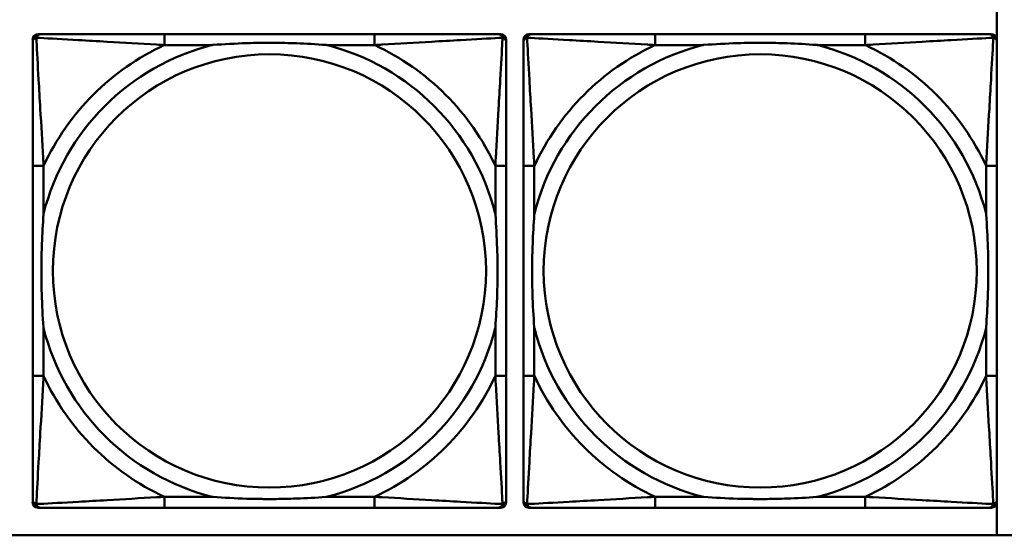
# Model space of a CAD drawing. Header units: inches. Extents: x 9.4 to 55.3, y 0.3 to 33.1.
# Tile 87 of 173: x 24.644 to 26.068, y 12.141 to 12.887. Entities that reach past the tile are written whole.
import ezdxf

# ---------------------------------------------------------------- set-up
doc = ezdxf.new("R2010")
doc.units = ezdxf.units.IN
doc.header["$MEASUREMENT"] = 0
doc.layers.add('Visible Edges(ANSI)', color=7, linetype='Continuous', lineweight=50)
doc.layers.add('Visible Tangent Edges(ANSI)', color=7, linetype='Continuous', lineweight=50)

msp = doc.modelspace()

# ---------------------------------------------------------------- linework, layer by layer
at = {"layer": 'Visible Edges(ANSI)'}
for p, q in [((26.0575, 12.9057), (26.0575, 12.8595)), ((24.6704, 12.8659), (24.6744, 12.8659)), ((25.157, 12.8659), (24.8531, 12.8659)), ((25.3358, 12.8659), (25.3397, 12.8659)), ((25.3804, 12.8659), (25.3844, 12.8659)), ((25.867, 12.8659), (25.5631, 12.8659)), ((26.0458, 12.8659), (26.0497, 12.8659)), ((24.6626, 12.1887), (24.6626, 12.858)), ((25.3476, 12.858), (25.3476, 12.8541)), ((25.3726, 12.1887), (25.3726, 12.858)), ((26.0576, 12.858), (26.0576, 12.8541)), ((24.6626, 12.6753), (24.6626, 12.3714)), ((25.3476, 12.3714), (25.3476, 12.6753)), ((25.3726, 12.6753), (25.3726, 12.3714)), ((26.0576, 12.3714), (26.0576, 12.6753)), ((25.3397, 12.1808), (24.6704, 12.1808)), ((24.8531, 12.1808), (25.157, 12.1808)), ((25.3476, 12.1927), (25.3476, 12.1887)), ((26.0497, 12.1808), (25.3804, 12.1808)), ((25.5631, 12.1808), (25.867, 12.1808)), ((26.0575, 12.1872), (26.0575, 12.141)), ((26.0576, 12.1927), (26.0576, 12.1887)), ((31.7766, 12.141), (14.6826, 12.141))]:
    msp.add_line(p, q, dxfattribs=at)
for centre, radius, start, end in [((24.6704, 12.858), 0.00787, 90, 180), ((24.6744, 12.8541), 0.0118, 90, 180), ((25.3358, 12.8541), 0.0118, 0, 90), ((25.3397, 12.858), 0.00787, 0, 90), ((25.3804, 12.858), 0.00787, 90, 180), ((25.3844, 12.8541), 0.0118, 90, 180), ((26.0458, 12.8541), 0.0118, 0, 90), ((26.0497, 12.858), 0.00787, 0, 90), ((24.6744, 12.1927), 0.0118, 180, 270), ((24.6704, 12.1887), 0.00787, 180, 270), ((25.3358, 12.1927), 0.0118, 270, 360), ((25.3397, 12.1887), 0.00787, 270, 0), ((25.3844, 12.1927), 0.0118, 180, 270), ((25.3804, 12.1887), 0.00787, 180, 270), ((26.0458, 12.1927), 0.0118, 270, 360), ((26.0497, 12.1887), 0.00787, 270, 0)]:
    msp.add_arc(centre, radius, start, end, dxfattribs=at)
for points, knots in [([(24.8531, 12.8659), (24.8495, 12.8659), (24.846, 12.8659), (24.8424, 12.8659), (24.8092, 12.8659), (24.7755, 12.8659), (24.7446, 12.8659), (24.7176, 12.8659), (24.6921, 12.8659), (24.6787, 12.8659), (24.677, 12.8659), (24.6756, 12.8659), (24.6744, 12.8659)], [0, 0, 0, 0, 0.0272471, 0.0272471, 0.0272471, 0.2790553, 0.2790553, 0.2790553, 0.4988354, 0.4988354, 0.4988354, 0.5252205, 0.5252205, 0.5252205, 0.5252205]), ([(25.3358, 12.8659), (25.3209, 12.8659), (25.2793, 12.8659), (25.2387, 12.8659), (25.2121, 12.8659), (25.1843, 12.8659), (25.157, 12.8659)], [-0.5252205, -0.5252205, -0.5252205, -0.5252205, -0.20743, -0.20743, -0.20743, 0, 0, 0, 0]), ([(25.5631, 12.8659), (25.5595, 12.8659), (25.556, 12.8659), (25.5524, 12.8659), (25.5192, 12.8659), (25.4855, 12.8659), (25.4546, 12.8659), (25.4276, 12.8659), (25.4021, 12.8659), (25.3887, 12.8659), (25.387, 12.8659), (25.3856, 12.8659), (25.3844, 12.8659)], [0, 0, 0, 0, 0.0272471, 0.0272471, 0.0272471, 0.2790553, 0.2790553, 0.2790553, 0.4988354, 0.4988354, 0.4988354, 0.5252205, 0.5252205, 0.5252205, 0.5252205]), ([(26.0458, 12.8659), (26.0309, 12.8659), (25.9893, 12.8659), (25.9487, 12.8659), (25.9221, 12.8659), (25.8943, 12.8659), (25.867, 12.8659)], [-0.5252205, -0.5252205, -0.5252205, -0.5252205, -0.20743, -0.20743, -0.20743, 0, 0, 0, 0]), ([(24.6626, 12.8541), (24.6626, 12.8392), (24.6626, 12.7976), (24.6626, 12.7569), (24.6626, 12.7304), (24.6626, 12.7025), (24.6626, 12.6753)], [-0.5252205, -0.5252205, -0.5252205, -0.5252205, -0.20743, -0.20743, -0.20743, 0, 0, 0, 0]), ([(24.9223, 12.8501), (24.9228, 12.8502), (24.9232, 12.8502), (24.9397, 12.8514), (24.9558, 12.8523), (24.9787, 12.853), (24.9854, 12.8532), (24.9946, 12.8533), (24.9971, 12.8533), (25.0012, 12.8533), (25.0028, 12.8533), (25.0059, 12.8533), (25.0074, 12.8533), (25.011, 12.8533), (25.013, 12.8533), (25.0192, 12.8532), (25.0233, 12.8532), (25.0331, 12.853), (25.0387, 12.8528), (25.0584, 12.8521), (25.0725, 12.8513), (25.087, 12.8502), (25.0874, 12.8502), (25.0878, 12.8501)], [-0.416114, -0.416114, -0.416114, -0.416114, -0.4127691, -0.4127691, -0.2896446, -0.2896446, -0.2388934, -0.2388934, -0.2201881, -0.2201881, -0.2080204, -0.2080204, -0.196499, -0.196499, -0.1809939, -0.1809939, -0.149741, -0.149741, -0.1073162, -0.1073162, 0, 0, 0.0033356, 0.0033356, 0.0033356, 0.0033356]), ([(25.3476, 12.6753), (25.3476, 12.6789), (25.3476, 12.6825), (25.3476, 12.6861), (25.3476, 12.7193), (25.3476, 12.753), (25.3476, 12.7839), (25.3476, 12.8108), (25.3476, 12.8364), (25.3476, 12.8498), (25.3476, 12.8514), (25.3476, 12.8528), (25.3476, 12.8541)], [0, 0, 0, 0, 0.0272471, 0.0272471, 0.0272471, 0.2790553, 0.2790553, 0.2790553, 0.4988354, 0.4988354, 0.4988354, 0.5252205, 0.5252205, 0.5252205, 0.5252205]), ([(25.3726, 12.8541), (25.3726, 12.8392), (25.3726, 12.7976), (25.3726, 12.7569), (25.3726, 12.7304), (25.3726, 12.7025), (25.3726, 12.6753)], [-0.5252205, -0.5252205, -0.5252205, -0.5252205, -0.20743, -0.20743, -0.20743, 0, 0, 0, 0]), ([(25.6323, 12.8501), (25.6328, 12.8502), (25.6332, 12.8502), (25.6497, 12.8514), (25.6658, 12.8523), (25.6887, 12.853), (25.6954, 12.8532), (25.7046, 12.8533), (25.7071, 12.8533), (25.7112, 12.8533), (25.7128, 12.8533), (25.7159, 12.8533), (25.7174, 12.8533), (25.721, 12.8533), (25.723, 12.8533), (25.7292, 12.8532), (25.7333, 12.8532), (25.7431, 12.853), (25.7487, 12.8528), (25.7684, 12.8521), (25.7825, 12.8513), (25.797, 12.8502), (25.7974, 12.8502), (25.7978, 12.8501)], [-0.416114, -0.416114, -0.416114, -0.416114, -0.4127691, -0.4127691, -0.2896446, -0.2896446, -0.2388934, -0.2388934, -0.2201881, -0.2201881, -0.2080204, -0.2080204, -0.196499, -0.196499, -0.1809939, -0.1809939, -0.149741, -0.149741, -0.1073162, -0.1073162, 0, 0, 0.0033356, 0.0033356, 0.0033356, 0.0033356]), ([(26.0576, 12.6753), (26.0576, 12.6789), (26.0576, 12.6825), (26.0576, 12.6861), (26.0576, 12.7193), (26.0576, 12.753), (26.0576, 12.7839), (26.0576, 12.8108), (26.0576, 12.8364), (26.0576, 12.8498), (26.0576, 12.8514), (26.0576, 12.8528), (26.0576, 12.8541)], [0, 0, 0, 0, 0.0272471, 0.0272471, 0.0272471, 0.2790553, 0.2790553, 0.2790553, 0.4988354, 0.4988354, 0.4988354, 0.5252205, 0.5252205, 0.5252205, 0.5252205]), ([(24.6783, 12.4406), (24.6783, 12.4411), (24.6783, 12.4415), (24.677, 12.458), (24.6761, 12.4741), (24.6754, 12.497), (24.6753, 12.5037), (24.6752, 12.5129), (24.6752, 12.5154), (24.6751, 12.5194), (24.6751, 12.521), (24.6751, 12.5242), (24.6751, 12.5257), (24.6752, 12.5293), (24.6752, 12.5313), (24.6752, 12.5375), (24.6753, 12.5416), (24.6755, 12.5514), (24.6757, 12.557), (24.6764, 12.5767), (24.6772, 12.5908), (24.6783, 12.6052), (24.6783, 12.6057), (24.6783, 12.6061)], [-0.416114, -0.416114, -0.416114, -0.416114, -0.4127691, -0.4127691, -0.2896446, -0.2896446, -0.2388934, -0.2388934, -0.2201881, -0.2201881, -0.2080204, -0.2080204, -0.196499, -0.196499, -0.1809939, -0.1809939, -0.149741, -0.149741, -0.1073162, -0.1073162, 0, 0, 0.0033356, 0.0033356, 0.0033356, 0.0033356]), ([(25.3319, 12.6061), (25.3319, 12.6057), (25.3319, 12.6052), (25.3332, 12.5887), (25.334, 12.5727), (25.3347, 12.5497), (25.3349, 12.543), (25.335, 12.5338), (25.335, 12.5314), (25.335, 12.5273), (25.335, 12.5257), (25.335, 12.5226), (25.335, 12.521), (25.335, 12.5175), (25.335, 12.5154), (25.3349, 12.5092), (25.3349, 12.5051), (25.3347, 12.4954), (25.3345, 12.4898), (25.3338, 12.47), (25.333, 12.456), (25.3319, 12.4415), (25.3319, 12.4411), (25.3319, 12.4406)], [-0.416114, -0.416114, -0.416114, -0.416114, -0.4127691, -0.4127691, -0.2896446, -0.2896446, -0.2388934, -0.2388934, -0.2201881, -0.2201881, -0.2080204, -0.2080204, -0.196499, -0.196499, -0.1809939, -0.1809939, -0.149741, -0.149741, -0.1073162, -0.1073162, 0, 0, 0.0033356, 0.0033356, 0.0033356, 0.0033356]), ([(25.3883, 12.4406), (25.3883, 12.4411), (25.3883, 12.4415), (25.387, 12.458), (25.3861, 12.4741), (25.3854, 12.497), (25.3853, 12.5037), (25.3852, 12.5129), (25.3852, 12.5154), (25.3851, 12.5194), (25.3851, 12.521), (25.3851, 12.5242), (25.3851, 12.5257), (25.3852, 12.5293), (25.3852, 12.5313), (25.3852, 12.5375), (25.3853, 12.5416), (25.3855, 12.5514), (25.3857, 12.557), (25.3864, 12.5767), (25.3872, 12.5908), (25.3883, 12.6052), (25.3883, 12.6057), (25.3883, 12.6061)], [-0.416114, -0.416114, -0.416114, -0.416114, -0.4127691, -0.4127691, -0.2896446, -0.2896446, -0.2388934, -0.2388934, -0.2201881, -0.2201881, -0.2080204, -0.2080204, -0.196499, -0.196499, -0.1809939, -0.1809939, -0.149741, -0.149741, -0.1073162, -0.1073162, 0, 0, 0.0033356, 0.0033356, 0.0033356, 0.0033356]), ([(26.0419, 12.6061), (26.0419, 12.6057), (26.0419, 12.6052), (26.0432, 12.5887), (26.044, 12.5727), (26.0447, 12.5497), (26.0449, 12.543), (26.045, 12.5338), (26.045, 12.5314), (26.045, 12.5273), (26.045, 12.5257), (26.045, 12.5226), (26.045, 12.521), (26.045, 12.5175), (26.045, 12.5154), (26.0449, 12.5092), (26.0449, 12.5051), (26.0447, 12.4954), (26.0445, 12.4898), (26.0438, 12.47), (26.043, 12.456), (26.0419, 12.4415), (26.0419, 12.4411), (26.0419, 12.4406)], [-0.416114, -0.416114, -0.416114, -0.416114, -0.4127691, -0.4127691, -0.2896446, -0.2896446, -0.2388934, -0.2388934, -0.2201881, -0.2201881, -0.2080204, -0.2080204, -0.196499, -0.196499, -0.1809939, -0.1809939, -0.149741, -0.149741, -0.1073162, -0.1073162, 0, 0, 0.0033356, 0.0033356, 0.0033356, 0.0033356]), ([(24.6626, 12.3714), (24.6626, 12.3442), (24.6626, 12.3163), (24.6626, 12.2898), (24.6626, 12.2491), (24.6626, 12.2075), (24.6626, 12.1927)], [3.9382945, 3.9382945, 3.9382945, 3.9382945, 4.1457245, 4.1457245, 4.1457245, 4.463515, 4.463515, 4.463515, 4.463515]), ([(25.3476, 12.1927), (25.3476, 12.2075), (25.3476, 12.2491), (25.3476, 12.2898), (25.3476, 12.3163), (25.3476, 12.3442), (25.3476, 12.3714)], [-0.5252205, -0.5252205, -0.5252205, -0.5252205, -0.20743, -0.20743, -0.20743, 0, 0, 0, 0]), ([(25.3726, 12.3714), (25.3726, 12.3442), (25.3726, 12.3163), (25.3726, 12.2898), (25.3726, 12.2491), (25.3726, 12.2075), (25.3726, 12.1927)], [3.9382945, 3.9382945, 3.9382945, 3.9382945, 4.1457245, 4.1457245, 4.1457245, 4.463515, 4.463515, 4.463515, 4.463515]), ([(26.0576, 12.1927), (26.0576, 12.2075), (26.0576, 12.2491), (26.0576, 12.2898), (26.0576, 12.3163), (26.0576, 12.3442), (26.0576, 12.3714)], [-0.5252205, -0.5252205, -0.5252205, -0.5252205, -0.20743, -0.20743, -0.20743, 0, 0, 0, 0]), ([(25.0878, 12.1966), (25.0874, 12.1966), (25.087, 12.1965), (25.0725, 12.1954), (25.0584, 12.1946), (25.0387, 12.1939), (25.0331, 12.1938), (25.0233, 12.1936), (25.0192, 12.1935), (25.013, 12.1934), (25.011, 12.1934), (25.0074, 12.1934), (25.0059, 12.1934), (25.0028, 12.1934), (25.0012, 12.1934), (24.9971, 12.1934), (24.9946, 12.1935), (24.9854, 12.1936), (24.9787, 12.1937), (24.9558, 12.1944), (24.9397, 12.1953), (24.9232, 12.1965), (24.9228, 12.1966), (24.9223, 12.1966)], [-0.4149464, -0.4149464, -0.4149464, -0.4149464, -0.41162, -0.41162, -0.3046026, -0.3046026, -0.2622958, -0.2622958, -0.23113, -0.23113, -0.215668, -0.215668, -0.2041787, -0.2041787, -0.1920448, -0.1920448, -0.1733916, -0.1733916, -0.1227817, -0.1227817, 0, 0, 0.0033356, 0.0033356, 0.0033356, 0.0033356]), ([(25.7978, 12.1966), (25.7974, 12.1966), (25.797, 12.1965), (25.7825, 12.1954), (25.7684, 12.1946), (25.7487, 12.1939), (25.7431, 12.1938), (25.7333, 12.1936), (25.7292, 12.1935), (25.723, 12.1934), (25.721, 12.1934), (25.7174, 12.1934), (25.7159, 12.1934), (25.7128, 12.1934), (25.7112, 12.1934), (25.7071, 12.1934), (25.7046, 12.1935), (25.6954, 12.1936), (25.6887, 12.1937), (25.6658, 12.1944), (25.6497, 12.1953), (25.6332, 12.1965), (25.6328, 12.1966), (25.6323, 12.1966)], [-0.4149464, -0.4149464, -0.4149464, -0.4149464, -0.41162, -0.41162, -0.3046026, -0.3046026, -0.2622958, -0.2622958, -0.23113, -0.23113, -0.215668, -0.215668, -0.2041787, -0.2041787, -0.1920448, -0.1920448, -0.1733916, -0.1733916, -0.1227817, -0.1227817, 0, 0, 0.0033356, 0.0033356, 0.0033356, 0.0033356]), ([(24.6744, 12.1808), (24.6893, 12.1808), (24.7309, 12.1808), (24.7715, 12.1808), (24.798, 12.1808), (24.8259, 12.1808), (24.8531, 12.1808)], [-0.5252205, -0.5252205, -0.5252205, -0.5252205, -0.20743, -0.20743, -0.20743, 0, 0, 0, 0]), ([(25.157, 12.1808), (25.1843, 12.1808), (25.2121, 12.1808), (25.2387, 12.1808), (25.2793, 12.1808), (25.3209, 12.1808), (25.3358, 12.1808)], [3.9382945, 3.9382945, 3.9382945, 3.9382945, 4.1457245, 4.1457245, 4.1457245, 4.463515, 4.463515, 4.463515, 4.463515]), ([(25.3844, 12.1808), (25.3993, 12.1808), (25.4409, 12.1808), (25.4815, 12.1808), (25.508, 12.1808), (25.5359, 12.1808), (25.5631, 12.1808)], [-0.5252205, -0.5252205, -0.5252205, -0.5252205, -0.20743, -0.20743, -0.20743, 0, 0, 0, 0]), ([(25.867, 12.1808), (25.8943, 12.1808), (25.9221, 12.1808), (25.9487, 12.1808), (25.9893, 12.1808), (26.0309, 12.1808), (26.0458, 12.1808)], [3.9382945, 3.9382945, 3.9382945, 3.9382945, 4.1457245, 4.1457245, 4.1457245, 4.463515, 4.463515, 4.463515, 4.463515])]:
    msp.add_open_spline(points, degree=3, knots=knots, dxfattribs=at)
at = {"layer": 'Visible Tangent Edges(ANSI)'}
for p, q in [((24.8531, 12.8659), (24.8531, 12.8501)), ((25.157, 12.8659), (25.157, 12.8501)), ((25.5631, 12.8659), (25.5631, 12.8501)), ((25.867, 12.8659), (25.867, 12.8501)), ((24.8531, 12.8501), (24.9223, 12.8501)), ((25.0878, 12.8501), (25.157, 12.8501)), ((25.5631, 12.8501), (25.6323, 12.8501)), ((25.7978, 12.8501), (25.867, 12.8501)), ((24.6783, 12.6753), (24.6626, 12.6753)), ((24.6783, 12.6061), (24.6783, 12.6753)), ((25.3476, 12.6753), (25.3319, 12.6753)), ((25.3319, 12.6753), (25.3319, 12.6061)), ((25.3883, 12.6753), (25.3726, 12.6753)), ((25.3883, 12.6061), (25.3883, 12.6753)), ((26.0576, 12.6753), (26.0419, 12.6753)), ((26.0419, 12.6753), (26.0419, 12.6061)), ((24.6783, 12.3714), (24.6783, 12.4406)), ((25.3319, 12.4406), (25.3319, 12.3714)), ((25.3883, 12.3714), (25.3883, 12.4406)), ((26.0419, 12.4406), (26.0419, 12.3714)), ((24.6783, 12.3714), (24.6626, 12.3714)), ((25.3476, 12.3714), (25.3319, 12.3714)), ((25.3883, 12.3714), (25.3726, 12.3714)), ((26.0576, 12.3714), (26.0419, 12.3714)), ((24.8531, 12.1966), (24.8531, 12.1808)), ((24.9223, 12.1966), (24.8531, 12.1966)), ((25.157, 12.1966), (25.0878, 12.1966)), ((25.157, 12.1966), (25.157, 12.1808)), ((25.5631, 12.1966), (25.5631, 12.1808)), ((25.6323, 12.1966), (25.5631, 12.1966)), ((25.867, 12.1966), (25.7978, 12.1966)), ((25.867, 12.1966), (25.867, 12.1808))]:
    msp.add_line(p, q, dxfattribs=at)
for centre in [(25.0051, 12.5234), (25.7151, 12.5234)]:
    msp.add_circle(centre, 0.3133, dxfattribs=at)
for centre, radius, start, end in [((25.0051, 12.5234), 0.3371, 104.2103, 165.7897), ((25.0051, 12.5234), 0.3604, 114.9407, 155.0593), ((25.0051, 12.5234), 0.3371, 14.2103, 75.7897), ((25.0051, 12.5234), 0.3604, 24.9407, 65.0593), ((25.7151, 12.5234), 0.3371, 104.2103, 165.7897), ((25.7151, 12.5234), 0.3604, 114.9407, 155.0593), ((25.7151, 12.5234), 0.3371, 14.2103, 75.7897), ((25.7151, 12.5234), 0.3604, 24.9407, 65.0593), ((25.0051, 12.5234), 0.3371, 194.2103, 255.7897), ((25.0051, 12.5234), 0.3371, 284.2103, 345.7897), ((25.7151, 12.5234), 0.3371, 194.2103, 255.7897), ((25.7151, 12.5234), 0.3371, 284.2103, 345.7897), ((25.0051, 12.5234), 0.3604, 204.9407, 245.0593), ((25.0051, 12.5234), 0.3604, 294.9407, 335.0593), ((25.7151, 12.5234), 0.3604, 204.9407, 245.0593), ((25.7151, 12.5234), 0.3604, 294.9407, 335.0593)]:
    msp.add_arc(centre, radius, start, end, dxfattribs=at)
for points, knots in [([(24.6679, 12.8606), (24.668, 12.8612), (24.6682, 12.8617), (24.6688, 12.8628), (24.6691, 12.8633), (24.6697, 12.864), (24.67, 12.8642), (24.6704, 12.8646), (24.6705, 12.8647), (24.6709, 12.8649), (24.6711, 12.8651), (24.6718, 12.8654), (24.6722, 12.8656), (24.6732, 12.8658), (24.6738, 12.8659), (24.6744, 12.8659)], [-0.00012419, -0.00012419, -0.00012419, -0.00012419, 0.00449537, 0.00449537, 0.00977487, 0.00977487, 0.01307456, 0.01307456, 0.0147244, 0.0147244, 0.01736415, 0.01736415, 0.02158775, 0.02158775, 0.02627331, 0.02627331, 0.02627331, 0.02627331]), ([(25.3358, 12.8659), (25.3364, 12.8659), (25.337, 12.8658), (25.3379, 12.8656), (25.3384, 12.8654), (25.339, 12.8651), (25.3393, 12.8649), (25.3397, 12.8647), (25.3398, 12.8646), (25.3402, 12.8642), (25.3404, 12.864), (25.3411, 12.8633), (25.3414, 12.8628), (25.3419, 12.8617), (25.3421, 12.8612), (25.3423, 12.8606)], [-0.02627331, -0.02627331, -0.02627331, -0.02627331, -0.02158775, -0.02158775, -0.01736415, -0.01736415, -0.0147244, -0.0147244, -0.01307456, -0.01307456, -0.00977487, -0.00977487, -0.00449537, -0.00449537, 0.00012419, 0.00012419, 0.00012419, 0.00012419]), ([(25.3779, 12.8606), (25.378, 12.8612), (25.3782, 12.8617), (25.3788, 12.8628), (25.3791, 12.8633), (25.3797, 12.864), (25.38, 12.8642), (25.3804, 12.8646), (25.3805, 12.8647), (25.3809, 12.8649), (25.3811, 12.8651), (25.3818, 12.8654), (25.3822, 12.8656), (25.3832, 12.8658), (25.3838, 12.8659), (25.3844, 12.8659)], [-0.00012419, -0.00012419, -0.00012419, -0.00012419, 0.00449537, 0.00449537, 0.00977487, 0.00977487, 0.01307456, 0.01307456, 0.0147244, 0.0147244, 0.01736415, 0.01736415, 0.02158775, 0.02158775, 0.02627331, 0.02627331, 0.02627331, 0.02627331]), ([(26.0458, 12.8659), (26.0464, 12.8659), (26.047, 12.8658), (26.0479, 12.8656), (26.0484, 12.8654), (26.049, 12.8651), (26.0493, 12.8649), (26.0497, 12.8647), (26.0498, 12.8646), (26.0502, 12.8642), (26.0504, 12.864), (26.0511, 12.8633), (26.0514, 12.8628), (26.0519, 12.8617), (26.0521, 12.8612), (26.0523, 12.8606)], [-0.02627331, -0.02627331, -0.02627331, -0.02627331, -0.02158775, -0.02158775, -0.01736415, -0.01736415, -0.0147244, -0.0147244, -0.01307456, -0.01307456, -0.00977487, -0.00977487, -0.00449537, -0.00449537, 0.00012419, 0.00012419, 0.00012419, 0.00012419]), ([(24.6626, 12.8541), (24.6626, 12.8547), (24.6626, 12.8552), (24.6629, 12.8562), (24.663, 12.8567), (24.6634, 12.8573), (24.6635, 12.8576), (24.6638, 12.8579), (24.6639, 12.8581), (24.6642, 12.8585), (24.6645, 12.8587), (24.6652, 12.8593), (24.6657, 12.8597), (24.6667, 12.8602), (24.6673, 12.8604), (24.6679, 12.8606)], [-0.02627331, -0.02627331, -0.02627331, -0.02627331, -0.02158775, -0.02158775, -0.01736415, -0.01736415, -0.0147244, -0.0147244, -0.01307456, -0.01307456, -0.00977487, -0.00977487, -0.00449537, -0.00449537, 0.00012419, 0.00012419, 0.00012419, 0.00012419]), ([(24.6783, 12.6753), (24.6781, 12.6791), (24.6779, 12.6828), (24.6764, 12.7102), (24.675, 12.7344), (24.6727, 12.7722), (24.6719, 12.7863), (24.6699, 12.8215), (24.6689, 12.8416), (24.668, 12.8571), (24.6679, 12.8589), (24.6679, 12.8606)], [0, 0, 0, 0, 0.0278591, 0.0278591, 0.201273, 0.201273, 0.3066357, 0.3066357, 0.475216, 0.475216, 0.5007189, 0.5007189, 0.5007189, 0.5007189]), ([(24.6679, 12.8606), (24.6696, 12.8605), (24.6714, 12.8604), (24.6868, 12.8596), (24.7069, 12.8585), (24.7422, 12.8565), (24.7562, 12.8557), (24.7941, 12.8535), (24.8182, 12.8521), (24.8456, 12.8505), (24.8494, 12.8503), (24.8531, 12.8501)], [-0.5007189, -0.5007189, -0.5007189, -0.5007189, -0.475216, -0.475216, -0.3066357, -0.3066357, -0.201273, -0.201273, -0.0278591, -0.0278591, 0, 0, 0, 0]), ([(25.157, 12.8501), (25.1608, 12.8503), (25.1646, 12.8505), (25.1919, 12.8521), (25.2161, 12.8535), (25.2539, 12.8557), (25.268, 12.8565), (25.3032, 12.8585), (25.3234, 12.8596), (25.3388, 12.8604), (25.3406, 12.8605), (25.3423, 12.8606)], [0, 0, 0, 0, 0.0278591, 0.0278591, 0.201273, 0.201273, 0.3066357, 0.3066357, 0.475216, 0.475216, 0.5007189, 0.5007189, 0.5007189, 0.5007189]), ([(25.3423, 12.8606), (25.3422, 12.8589), (25.3421, 12.8571), (25.3413, 12.8416), (25.3402, 12.8215), (25.3382, 12.7863), (25.3374, 12.7722), (25.3352, 12.7344), (25.3338, 12.7102), (25.3323, 12.6828), (25.3321, 12.6791), (25.3319, 12.6753)], [-0.5007189, -0.5007189, -0.5007189, -0.5007189, -0.475216, -0.475216, -0.3066357, -0.3066357, -0.201273, -0.201273, -0.0278591, -0.0278591, 0, 0, 0, 0]), ([(25.3423, 12.8606), (25.3429, 12.8604), (25.3434, 12.8602), (25.3445, 12.8597), (25.345, 12.8593), (25.3457, 12.8587), (25.3459, 12.8585), (25.3463, 12.8581), (25.3464, 12.8579), (25.3466, 12.8576), (25.3468, 12.8573), (25.3471, 12.8567), (25.3473, 12.8562), (25.3475, 12.8552), (25.3476, 12.8547), (25.3476, 12.8541)], [-0.00012419, -0.00012419, -0.00012419, -0.00012419, 0.00449537, 0.00449537, 0.00977487, 0.00977487, 0.01307456, 0.01307456, 0.0147244, 0.0147244, 0.01736415, 0.01736415, 0.02158775, 0.02158775, 0.02627331, 0.02627331, 0.02627331, 0.02627331]), ([(25.3726, 12.8541), (25.3726, 12.8547), (25.3726, 12.8552), (25.3729, 12.8562), (25.373, 12.8567), (25.3734, 12.8573), (25.3735, 12.8576), (25.3738, 12.8579), (25.3739, 12.8581), (25.3742, 12.8585), (25.3745, 12.8587), (25.3752, 12.8593), (25.3757, 12.8597), (25.3767, 12.8602), (25.3773, 12.8604), (25.3779, 12.8606)], [-0.02627331, -0.02627331, -0.02627331, -0.02627331, -0.02158775, -0.02158775, -0.01736415, -0.01736415, -0.0147244, -0.0147244, -0.01307456, -0.01307456, -0.00977487, -0.00977487, -0.00449537, -0.00449537, 0.00012419, 0.00012419, 0.00012419, 0.00012419]), ([(25.3883, 12.6753), (25.3881, 12.6791), (25.3879, 12.6828), (25.3864, 12.7102), (25.385, 12.7344), (25.3827, 12.7722), (25.3819, 12.7863), (25.3799, 12.8215), (25.3789, 12.8416), (25.378, 12.8571), (25.3779, 12.8589), (25.3779, 12.8606)], [0, 0, 0, 0, 0.0278591, 0.0278591, 0.201273, 0.201273, 0.3066357, 0.3066357, 0.475216, 0.475216, 0.5007189, 0.5007189, 0.5007189, 0.5007189]), ([(25.3779, 12.8606), (25.3796, 12.8605), (25.3814, 12.8604), (25.3968, 12.8596), (25.4169, 12.8585), (25.4522, 12.8565), (25.4662, 12.8557), (25.5041, 12.8535), (25.5282, 12.8521), (25.5556, 12.8505), (25.5594, 12.8503), (25.5631, 12.8501)], [-0.5007189, -0.5007189, -0.5007189, -0.5007189, -0.475216, -0.475216, -0.3066357, -0.3066357, -0.201273, -0.201273, -0.0278591, -0.0278591, 0, 0, 0, 0]), ([(25.867, 12.8501), (25.8708, 12.8503), (25.8746, 12.8505), (25.9019, 12.8521), (25.9261, 12.8535), (25.9639, 12.8557), (25.978, 12.8565), (26.0132, 12.8585), (26.0334, 12.8596), (26.0488, 12.8604), (26.0506, 12.8605), (26.0523, 12.8606)], [0, 0, 0, 0, 0.0278591, 0.0278591, 0.201273, 0.201273, 0.3066357, 0.3066357, 0.475216, 0.475216, 0.5007189, 0.5007189, 0.5007189, 0.5007189]), ([(26.0523, 12.8606), (26.0522, 12.8589), (26.0521, 12.8571), (26.0513, 12.8416), (26.0502, 12.8215), (26.0482, 12.7863), (26.0474, 12.7722), (26.0452, 12.7344), (26.0438, 12.7102), (26.0423, 12.6828), (26.0421, 12.6791), (26.0419, 12.6753)], [-0.5007189, -0.5007189, -0.5007189, -0.5007189, -0.475216, -0.475216, -0.3066357, -0.3066357, -0.201273, -0.201273, -0.0278591, -0.0278591, 0, 0, 0, 0]), ([(26.0523, 12.8606), (26.0529, 12.8604), (26.0534, 12.8602), (26.0545, 12.8597), (26.055, 12.8593), (26.0557, 12.8587), (26.0559, 12.8585), (26.0563, 12.8581), (26.0564, 12.8579), (26.0566, 12.8576), (26.0568, 12.8573), (26.0571, 12.8567), (26.0573, 12.8562), (26.0575, 12.8552), (26.0576, 12.8547), (26.0576, 12.8541)], [-0.00012419, -0.00012419, -0.00012419, -0.00012419, 0.00449537, 0.00449537, 0.00977487, 0.00977487, 0.01307456, 0.01307456, 0.0147244, 0.0147244, 0.01736415, 0.01736415, 0.02158775, 0.02158775, 0.02627331, 0.02627331, 0.02627331, 0.02627331]), ([(24.6679, 12.1861), (24.6679, 12.1878), (24.668, 12.1897), (24.6689, 12.2051), (24.6699, 12.2252), (24.6719, 12.2604), (24.6727, 12.2745), (24.675, 12.3123), (24.6764, 12.3365), (24.6779, 12.3639), (24.6781, 12.3677), (24.6783, 12.3714)], [-4.4390134, -4.4390134, -4.4390134, -4.4390134, -4.4135105, -4.4135105, -4.2449302, -4.2449302, -4.1395675, -4.1395675, -3.9661536, -3.9661536, -3.9382945, -3.9382945, -3.9382945, -3.9382945]), ([(25.3319, 12.3714), (25.3321, 12.3677), (25.3323, 12.3639), (25.3338, 12.3365), (25.3352, 12.3123), (25.3374, 12.2745), (25.3382, 12.2604), (25.3402, 12.2252), (25.3413, 12.2051), (25.3421, 12.1897), (25.3422, 12.1878), (25.3423, 12.1861)], [0, 0, 0, 0, 0.0278591, 0.0278591, 0.201273, 0.201273, 0.3066357, 0.3066357, 0.475216, 0.475216, 0.5007189, 0.5007189, 0.5007189, 0.5007189]), ([(25.3779, 12.1861), (25.3779, 12.1878), (25.378, 12.1897), (25.3789, 12.2051), (25.3799, 12.2252), (25.3819, 12.2604), (25.3827, 12.2745), (25.385, 12.3123), (25.3864, 12.3365), (25.3879, 12.3639), (25.3881, 12.3677), (25.3883, 12.3714)], [-4.4390134, -4.4390134, -4.4390134, -4.4390134, -4.4135105, -4.4135105, -4.2449302, -4.2449302, -4.1395675, -4.1395675, -3.9661536, -3.9661536, -3.9382945, -3.9382945, -3.9382945, -3.9382945]), ([(26.0419, 12.3714), (26.0421, 12.3677), (26.0423, 12.3639), (26.0438, 12.3365), (26.0452, 12.3123), (26.0474, 12.2745), (26.0482, 12.2604), (26.0502, 12.2252), (26.0513, 12.2051), (26.0521, 12.1897), (26.0522, 12.1878), (26.0523, 12.1861)], [0, 0, 0, 0, 0.0278591, 0.0278591, 0.201273, 0.201273, 0.3066357, 0.3066357, 0.475216, 0.475216, 0.5007189, 0.5007189, 0.5007189, 0.5007189]), ([(24.8531, 12.1966), (24.8494, 12.1964), (24.8456, 12.1962), (24.8182, 12.1947), (24.7941, 12.1932), (24.7562, 12.191), (24.7422, 12.1902), (24.7069, 12.1882), (24.6868, 12.1871), (24.6714, 12.1863), (24.6696, 12.1862), (24.6679, 12.1861)], [0, 0, 0, 0, 0.0278591, 0.0278591, 0.201273, 0.201273, 0.3066357, 0.3066357, 0.475216, 0.475216, 0.5007189, 0.5007189, 0.5007189, 0.5007189]), ([(25.3423, 12.1861), (25.3406, 12.1862), (25.3388, 12.1863), (25.3234, 12.1871), (25.3032, 12.1882), (25.268, 12.1902), (25.2539, 12.191), (25.2161, 12.1932), (25.1919, 12.1947), (25.1646, 12.1962), (25.1608, 12.1964), (25.157, 12.1966)], [-4.4390134, -4.4390134, -4.4390134, -4.4390134, -4.4135105, -4.4135105, -4.2449302, -4.2449302, -4.1395675, -4.1395675, -3.9661536, -3.9661536, -3.9382945, -3.9382945, -3.9382945, -3.9382945]), ([(25.5631, 12.1966), (25.5594, 12.1964), (25.5556, 12.1962), (25.5282, 12.1947), (25.5041, 12.1932), (25.4662, 12.191), (25.4522, 12.1902), (25.4169, 12.1882), (25.3968, 12.1871), (25.3814, 12.1863), (25.3796, 12.1862), (25.3779, 12.1861)], [0, 0, 0, 0, 0.0278591, 0.0278591, 0.201273, 0.201273, 0.3066357, 0.3066357, 0.475216, 0.475216, 0.5007189, 0.5007189, 0.5007189, 0.5007189]), ([(26.0523, 12.1861), (26.0506, 12.1862), (26.0488, 12.1863), (26.0334, 12.1871), (26.0132, 12.1882), (25.978, 12.1902), (25.9639, 12.191), (25.9261, 12.1932), (25.9019, 12.1947), (25.8746, 12.1962), (25.8708, 12.1964), (25.867, 12.1966)], [-4.4390134, -4.4390134, -4.4390134, -4.4390134, -4.4135105, -4.4135105, -4.2449302, -4.2449302, -4.1395675, -4.1395675, -3.9661536, -3.9661536, -3.9382945, -3.9382945, -3.9382945, -3.9382945]), ([(24.6679, 12.1861), (24.6673, 12.1863), (24.6667, 12.1865), (24.6657, 12.1871), (24.6652, 12.1874), (24.6645, 12.188), (24.6642, 12.1883), (24.6639, 12.1887), (24.6638, 12.1888), (24.6635, 12.1892), (24.6634, 12.1894), (24.663, 12.1901), (24.6629, 12.1905), (24.6626, 12.1915), (24.6626, 12.192), (24.6626, 12.1927)], [-0.00012419, -0.00012419, -0.00012419, -0.00012419, 0.00449537, 0.00449537, 0.00977487, 0.00977487, 0.01307456, 0.01307456, 0.0147244, 0.0147244, 0.01736415, 0.01736415, 0.02158775, 0.02158775, 0.02627331, 0.02627331, 0.02627331, 0.02627331]), ([(24.6744, 12.1808), (24.6738, 12.1808), (24.6732, 12.1809), (24.6722, 12.1812), (24.6718, 12.1813), (24.6711, 12.1817), (24.6709, 12.1818), (24.6705, 12.1821), (24.6704, 12.1822), (24.67, 12.1825), (24.6697, 12.1828), (24.6691, 12.1835), (24.6688, 12.184), (24.6682, 12.185), (24.668, 12.1855), (24.6679, 12.1861)], [-0.02627331, -0.02627331, -0.02627331, -0.02627331, -0.02158775, -0.02158775, -0.01736415, -0.01736415, -0.0147244, -0.0147244, -0.01307456, -0.01307456, -0.00977487, -0.00977487, -0.00449537, -0.00449537, 0.00012419, 0.00012419, 0.00012419, 0.00012419]), ([(25.3423, 12.1861), (25.3421, 12.1855), (25.3419, 12.185), (25.3414, 12.184), (25.3411, 12.1835), (25.3404, 12.1828), (25.3402, 12.1825), (25.3398, 12.1822), (25.3397, 12.1821), (25.3393, 12.1818), (25.339, 12.1817), (25.3384, 12.1813), (25.3379, 12.1812), (25.337, 12.1809), (25.3364, 12.1808), (25.3358, 12.1808)], [-0.00012419, -0.00012419, -0.00012419, -0.00012419, 0.00449537, 0.00449537, 0.00977487, 0.00977487, 0.01307456, 0.01307456, 0.0147244, 0.0147244, 0.01736415, 0.01736415, 0.02158775, 0.02158775, 0.02627331, 0.02627331, 0.02627331, 0.02627331]), ([(25.3476, 12.1927), (25.3476, 12.192), (25.3475, 12.1915), (25.3473, 12.1905), (25.3471, 12.1901), (25.3468, 12.1894), (25.3466, 12.1892), (25.3464, 12.1888), (25.3463, 12.1887), (25.3459, 12.1883), (25.3457, 12.188), (25.345, 12.1874), (25.3445, 12.1871), (25.3434, 12.1865), (25.3429, 12.1863), (25.3423, 12.1861)], [-0.02627331, -0.02627331, -0.02627331, -0.02627331, -0.02158775, -0.02158775, -0.01736415, -0.01736415, -0.0147244, -0.0147244, -0.01307456, -0.01307456, -0.00977487, -0.00977487, -0.00449537, -0.00449537, 0.00012419, 0.00012419, 0.00012419, 0.00012419]), ([(25.3779, 12.1861), (25.3773, 12.1863), (25.3767, 12.1865), (25.3757, 12.1871), (25.3752, 12.1874), (25.3745, 12.188), (25.3742, 12.1883), (25.3739, 12.1887), (25.3738, 12.1888), (25.3735, 12.1892), (25.3734, 12.1894), (25.373, 12.1901), (25.3729, 12.1905), (25.3726, 12.1915), (25.3726, 12.192), (25.3726, 12.1927)], [-0.00012419, -0.00012419, -0.00012419, -0.00012419, 0.00449537, 0.00449537, 0.00977487, 0.00977487, 0.01307456, 0.01307456, 0.0147244, 0.0147244, 0.01736415, 0.01736415, 0.02158775, 0.02158775, 0.02627331, 0.02627331, 0.02627331, 0.02627331]), ([(25.3844, 12.1808), (25.3838, 12.1808), (25.3832, 12.1809), (25.3822, 12.1812), (25.3818, 12.1813), (25.3811, 12.1817), (25.3809, 12.1818), (25.3805, 12.1821), (25.3804, 12.1822), (25.38, 12.1825), (25.3797, 12.1828), (25.3791, 12.1835), (25.3788, 12.184), (25.3782, 12.185), (25.378, 12.1855), (25.3779, 12.1861)], [-0.02627331, -0.02627331, -0.02627331, -0.02627331, -0.02158775, -0.02158775, -0.01736415, -0.01736415, -0.0147244, -0.0147244, -0.01307456, -0.01307456, -0.00977487, -0.00977487, -0.00449537, -0.00449537, 0.00012419, 0.00012419, 0.00012419, 0.00012419]), ([(26.0523, 12.1861), (26.0521, 12.1855), (26.0519, 12.185), (26.0514, 12.184), (26.0511, 12.1835), (26.0504, 12.1828), (26.0502, 12.1825), (26.0498, 12.1822), (26.0497, 12.1821), (26.0493, 12.1818), (26.049, 12.1817), (26.0484, 12.1813), (26.0479, 12.1812), (26.047, 12.1809), (26.0464, 12.1808), (26.0458, 12.1808)], [-0.00012419, -0.00012419, -0.00012419, -0.00012419, 0.00449537, 0.00449537, 0.00977487, 0.00977487, 0.01307456, 0.01307456, 0.0147244, 0.0147244, 0.01736415, 0.01736415, 0.02158775, 0.02158775, 0.02627331, 0.02627331, 0.02627331, 0.02627331]), ([(26.0576, 12.1927), (26.0576, 12.192), (26.0575, 12.1915), (26.0573, 12.1905), (26.0571, 12.1901), (26.0568, 12.1894), (26.0566, 12.1892), (26.0564, 12.1888), (26.0563, 12.1887), (26.0559, 12.1883), (26.0557, 12.188), (26.055, 12.1874), (26.0545, 12.1871), (26.0534, 12.1865), (26.0529, 12.1863), (26.0523, 12.1861)], [-0.02627331, -0.02627331, -0.02627331, -0.02627331, -0.02158775, -0.02158775, -0.01736415, -0.01736415, -0.0147244, -0.0147244, -0.01307456, -0.01307456, -0.00977487, -0.00977487, -0.00449537, -0.00449537, 0.00012419, 0.00012419, 0.00012419, 0.00012419])]:
    msp.add_open_spline(points, degree=3, knots=knots, dxfattribs=at)

doc.saveas('drawing.dxf')
